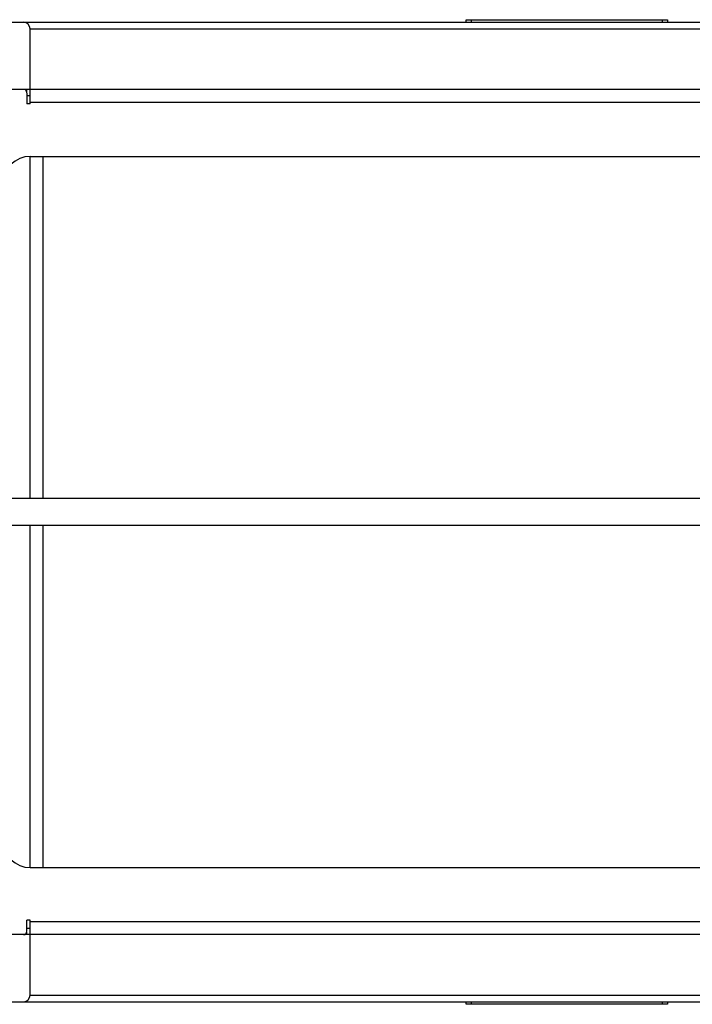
# Model space of a CAD drawing. Header units: millimetres. Extents: x -1710 to 1606, y -930 to 1956.
# Tile 26 of 27: x -260 to 58, y 1475 to 1941. Entities that reach past the tile are written whole.
import ezdxf

# ---------------------------------------------------------------- set-up
doc = ezdxf.new("R2010")
doc.units = ezdxf.units.MM

msp = doc.modelspace()

# ---------------------------------------------------------------- linework, layer by layer
at = {"color": 7, "linetype": 'Continuous', "lineweight": 25}
for p, q in [((-334.27, 1939.99), (332.22, 1939.99)), ((-48.65, 1941.21), (46.6, 1941.21)), ((-48.65, 1939.99), (-48.65, 1941.21)), ((-46.27, 1941.21), (-46.27, 1939.99)), ((44.22, 1939.99), (44.22, 1941.21)), ((46.6, 1941.21), (46.6, 1939.99)), ((-255.02, 1901.38), (-255.02, 1936.81)), ((-255.02, 1936.81), (252.98, 1936.81)), ((535.55, 1908.24), (-346.43, 1908.24)), ((-256.61, 1907.09), (-256.61, 1908.24)), ((-256.55, 1906.65), (-256.55, 1901.38)), ((-255.02, 1905.19), (-256.55, 1905.19)), ((-255.02, 1901.38), (-256.55, 1901.38)), ((252.98, 1902.01), (-255.02, 1902.01)), ((-255.02, 1876.49), (252.98, 1876.49)), ((-255.02, 1714.56), (-255.02, 1876.49)), ((-248.8, 1714.56), (-248.8, 1876.49)), ((265.68, 1714.56), (-267.72, 1714.56)), ((265.68, 1701.86), (-267.72, 1701.86)), ((-255.02, 1539.94), (-255.02, 1701.86)), ((-248.8, 1539.94), (-248.8, 1701.86)), ((-255.02, 1539.94), (252.98, 1539.94)), ((-255.02, 1515.05), (-256.55, 1515.05)), ((-256.55, 1509.77), (-256.55, 1515.05)), ((-255.02, 1479.61), (-255.02, 1515.05)), ((-256.55, 1511.24), (-255.02, 1511.24)), ((-255.02, 1514.41), (252.98, 1514.41)), ((535.55, 1508.19), (-346.43, 1508.19)), ((-256.61, 1508.19), (-256.61, 1509.33)), ((-255.02, 1479.61), (252.98, 1479.61)), ((-334.27, 1476.44), (332.22, 1476.44)), ((-48.65, 1475.22), (-48.65, 1476.44)), ((46.6, 1475.22), (-48.65, 1475.22)), ((-46.27, 1476.44), (-46.27, 1475.22)), ((44.22, 1475.22), (44.22, 1476.44)), ((46.6, 1476.44), (46.6, 1475.22))]:
    msp.add_line(p, q, dxfattribs=at)
for centre, radius, start, end in [((-258.2, 1936.81), 3.18, 0, 90), ((-258.14, 1906.65), 1.59, 0, 90), ((-255.02, 1863.79), 12.7, 90, 180), ((-255.02, 1552.64), 12.7, 180, 270), ((-258.14, 1509.77), 1.59, 270, 0), ((-258.2, 1479.61), 3.18, 270, 0)]:
    msp.add_arc(centre, radius, start, end, dxfattribs=at)

doc.saveas('drawing.dxf')
